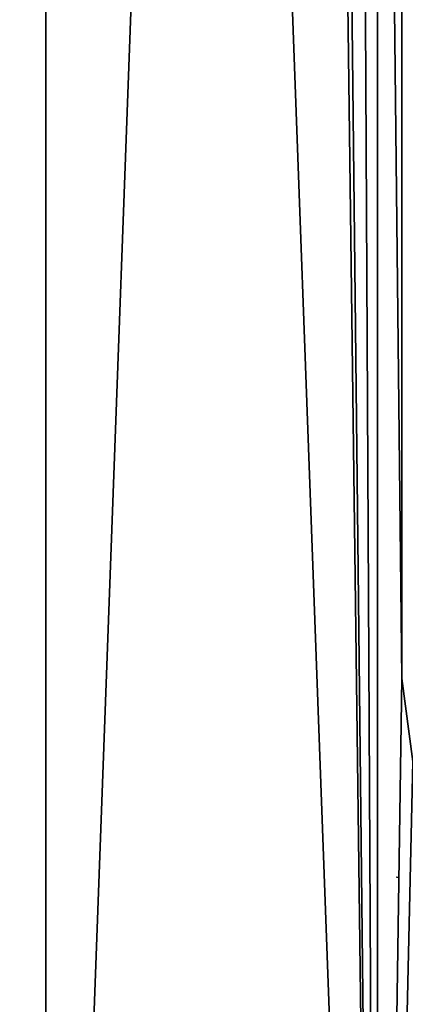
# Model space of a CAD drawing. Header units: millimetres. Extents: x -24 to 24, y -65 to 155.
# Tile 5 of 24: x -9.54 to -4.3, y 17.93 to 31.29. Entities that reach past the tile are written whole.
import ezdxf

# ---------------------------------------------------------------- set-up
doc = ezdxf.new("R2010")
doc.units = ezdxf.units.MM
doc.header["$LTSCALE"] = 61.297483
for name, color, linetype in [('3', 7, 'CONTINUOUS'), ('38', 7, 'CONTINUOUS'), ('4', 7, 'CONTINUOUS'), ('5', 7, 'CONTINUOUS')]:
    doc.layers.add(name, color=color, linetype=linetype)

msp = doc.modelspace()

# ---------------------------------------------------------------- linework, layer by layer
at = {"layer": '3', "color": 250, "linetype": 'Continuous', "true_color": 0x404040}
for points in [[(-9.183, 0, -22.173), (-13.334, 0, -19.955), (-9.184, 122.5, -22.173), (-9.183, 0, -22.173)], [(-9.184, 122.5, -22.173), (-13.334, 0, -19.955), (-13.334, 122.5, -19.955), (-9.184, 122.5, -22.173)], [(-13.334, 0, 19.955), (-9.183, 0, 22.173), (-13.334, 122.5, 19.955), (-13.334, 0, 19.955)], [(-13.334, 122.5, 19.955), (-9.183, 0, 22.173), (-9.184, 122.5, 22.173), (-13.334, 122.5, 19.955)], [(-4.682, 122.5, -23.539), (-9.183, 0, -22.173), (-9.184, 122.5, -22.173), (-4.682, 122.5, -23.539)], [(-9.183, 0, 22.173), (-4.68, 0, 23.539), (-9.184, 122.5, 22.173), (-9.183, 0, 22.173)], [(-9.184, 122.5, 22.173), (-4.68, 0, 23.539), (-6, 103.03, 23.238), (-9.184, 122.5, 22.173)], [(-4.68, 0, -23.539), (-9.183, 0, -22.173), (-4.682, 122.5, -23.539), (-4.68, 0, -23.539)], [(0, 122.5, -24), (-4.68, 0, -23.539), (-4.682, 122.5, -23.539), (0, 122.5, -24)], [(0, 0, -24), (-4.68, 0, -23.539), (0, 122.5, -24), (0, 0, -24)], [(-6, 103.03, 23.238), (-4.68, 0, 23.539), (-5.8, 101.465, 23.289), (-6, 103.03, 23.238)], [(-5.8, 101.465, 23.289), (-4.68, 0, 23.539), (-5.202, 100.01, 23.43), (-5.8, 101.465, 23.289)], [(-4.68, 0, 23.539), (-4.35, 22.35, 23.602), (-5.202, 100.01, 23.43), (-4.68, 0, 23.539)], [(-4.35, 22.35, 23.602), (-4.35, 40.35, 23.602), (-5.202, 100.01, 23.43), (-4.35, 22.35, 23.602)], [(-4.35, 22.35, 23.602), (-4.68, 0, 23.539), (-4.202, 21.225, 23.629), (-4.35, 22.35, 23.602)], [(-4.68, 0, 23.539), (0, 0, 24), (-4.202, 21.225, 23.629), (-4.68, 0, 23.539)]]:
    msp.add_3dface(points, dxfattribs=at)
at = {"layer": '38', "color": 245, "linetype": 'Continuous', "true_color": 0x993366}
for points in [[(-4.418, 19.652, 20.5), (-4.421, 19.66, 20.499), (-4.417, 19.656, 20.5), (-4.418, 19.652, 20.5)], [(-4.415, 19.643, 20.5), (-4.418, 19.652, 20.5), (-4.417, 19.656, 20.5), (-4.415, 19.643, 20.5)]]:
    msp.add_3dface(points, dxfattribs=at)
at = {"layer": '4', "color": 250, "linetype": 'Continuous', "true_color": 0x404040}
for points in [[(-4.35, 40.35, 23.602), (-4.35, 22.35, 23.602), (-4.35, 40.35, 21.566), (-4.35, 40.35, 23.602)], [(-4.35, 40.35, 21.566), (-4.35, 22.35, 23.602), (-4.35, 22.35, 21.566), (-4.35, 40.35, 21.566)]]:
    msp.add_3dface(points, dxfattribs=at)
at = {"layer": '5', "color": 250, "linetype": 'Continuous', "true_color": 0x404040}
for points in [[(-4.35, 22.35, 23.602), (-4.202, 21.225, 23.629), (-4.35, 22.35, 21.566), (-4.35, 22.35, 23.602)], [(-4.35, 22.35, 21.566), (-4.202, 21.225, 23.629), (-4.202, 21.225, 21.595), (-4.35, 22.35, 21.566)]]:
    msp.add_3dface(points, dxfattribs=at)

doc.saveas('drawing.dxf')
